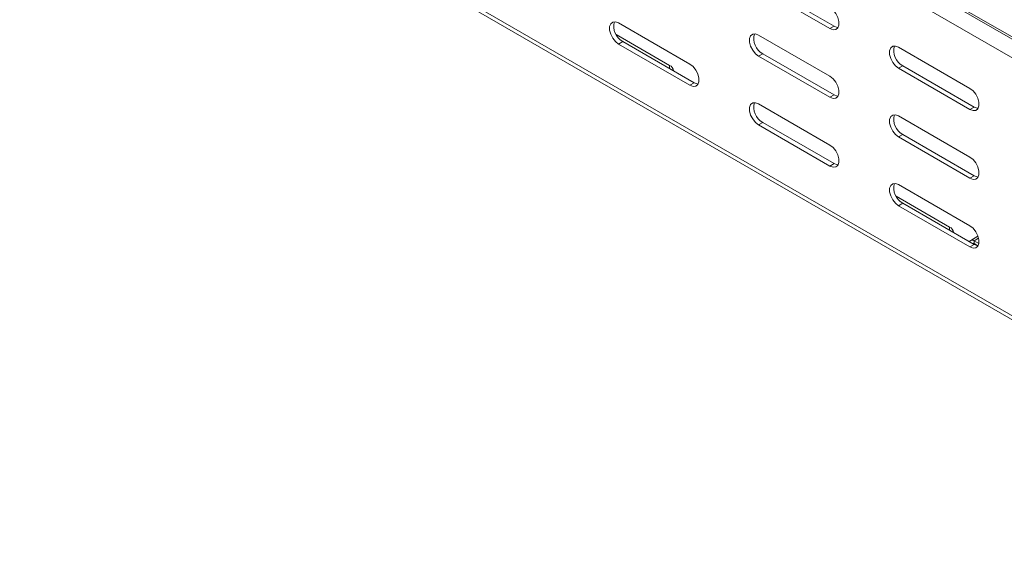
# Model space of a CAD drawing. Header units: millimetres. Extents: x 16 to 6312, y -8659 to -420.
# Tile 22 of 73: x 2214 to 2462, y -7770 to -7635. Entities that reach past the tile are written whole.
import ezdxf

# ---------------------------------------------------------------- set-up
doc = ezdxf.new("R2010")
doc.units = ezdxf.units.MM

msp = doc.modelspace()

# ---------------------------------------------------------------- linework, layer by layer
at = {"color": 8, "linetype": 'Continuous', "lineweight": 15}
for p, q in [((2567.32, -7699.35), (2180.75, -7476.19)), ((2567.57, -7698.91), (2180.99, -7475.75)), ((2377.71, -7647.27), (2377.71, -7646.46)), ((2448.42, -7688.09), (2448.42, -7687.28)), ((2455.74, -7690.08), (2454.65, -7690.71)), ((2454.65, -7691.45), (2454.44, -7691.57))]:
    msp.add_line(p, q, dxfattribs=at)
at = {"color": 7, "linetype": 'Continuous', "lineweight": 15}
for p, q in [((2566.21, -7703.43), (2179.37, -7480.11)), ((2566.16, -7768.51), (2179.37, -7545.22)), ((2180.2, -7546.72), (2566.78, -7769.88)), ((2418.19, -7637.16), (2400.16, -7626.75)), ((2401.22, -7626.14), (2419.25, -7636.55)), ((2364.81, -7635.74), (2382.84, -7646.15)), ((2418.19, -7637.16), (2419.25, -7636.55)), ((2377.71, -7646.46), (2364.21, -7638.66)), ((2364.81, -7641.05), (2365.87, -7640.43)), ((2365.87, -7640.43), (2383.9, -7650.84)), ((2400.16, -7638.8), (2418.19, -7649.21)), ((2382.84, -7651.46), (2364.81, -7641.05)), ((2435.52, -7641.86), (2453.55, -7652.27)), ((2400.16, -7644.1), (2401.22, -7643.49)), ((2418.19, -7654.51), (2400.16, -7644.1)), ((2401.22, -7643.49), (2419.25, -7653.9)), ((2435.52, -7647.16), (2436.58, -7646.55)), ((2453.55, -7657.57), (2435.52, -7647.16)), ((2436.58, -7646.55), (2454.61, -7656.96)), ((2382.84, -7651.46), (2383.9, -7650.84)), ((2418.19, -7654.51), (2419.25, -7653.9)), ((2400.16, -7656.15), (2418.19, -7666.56)), ((2453.55, -7657.57), (2454.61, -7656.96)), ((2435.52, -7659.21), (2453.55, -7669.62)), ((2400.16, -7661.46), (2401.22, -7660.84)), ((2418.19, -7671.87), (2400.16, -7661.46)), ((2401.22, -7660.84), (2419.25, -7671.25)), ((2435.52, -7664.52), (2436.58, -7663.9)), ((2453.55, -7674.92), (2435.52, -7664.52)), ((2436.58, -7663.9), (2454.61, -7674.31)), ((2418.19, -7671.87), (2419.25, -7671.25)), ((2453.55, -7674.92), (2454.61, -7674.31)), ((2435.52, -7676.56), (2453.55, -7686.97)), ((2448.42, -7687.28), (2434.92, -7679.48)), ((2435.52, -7681.87), (2436.58, -7681.25)), ((2453.55, -7692.28), (2435.52, -7681.87)), ((2436.58, -7681.25), (2454.61, -7691.66)), ((2455.58, -7689.56), (2453.75, -7690.62)), ((2453.55, -7692.28), (2454.61, -7691.66)), ((2454.65, -7690.71), (2454.65, -7691.45)), ((2455.81, -7691.39), (2454.65, -7690.71)), ((2455.56, -7691.97), (2454.65, -7691.45))]:
    msp.add_line(p, q, dxfattribs=at)
at = {"color": 7, "linetype": 'Continuous', "lineweight": 15, "flags": 128}
for points in [[(2418.19, -7631.86), (2418.98, -7632.47), (2419.67, -7633.33), (2420.18, -7634.33), (2420.46, -7635.35), (2420.46, -7636.28), (2420.18, -7636.98), (2419.67, -7637.39), (2418.98, -7637.46), (2418.19, -7637.16)], [(2364.81, -7641.05), (2364.02, -7640.43), (2363.33, -7639.57), (2362.82, -7638.57), (2362.54, -7637.55), (2362.54, -7636.63), (2362.82, -7635.92), (2363.33, -7635.51), (2364.02, -7635.45), (2364.81, -7635.74)], [(2419.25, -7636.55), (2420.04, -7636.84), (2420.26, -7636.86)], [(2400.16, -7644.1), (2399.38, -7643.49), (2398.69, -7642.63), (2398.17, -7641.63), (2397.9, -7640.61), (2397.9, -7639.68), (2398.17, -7638.98), (2398.69, -7638.57), (2399.38, -7638.5), (2400.16, -7638.8)], [(2435.52, -7647.16), (2434.73, -7646.55), (2434.04, -7645.69), (2433.53, -7644.69), (2433.25, -7643.66), (2433.25, -7642.74), (2433.53, -7642.03), (2434.04, -7641.62), (2434.73, -7641.56), (2435.52, -7641.86)], [(2382.84, -7646.15), (2383.62, -7646.76), (2384.32, -7647.62), (2384.83, -7648.62), (2385.1, -7649.65), (2385.1, -7650.57), (2384.83, -7651.28), (2384.32, -7651.69), (2383.62, -7651.75), (2382.84, -7651.46)], [(2383.9, -7650.84), (2384.69, -7651.14), (2384.9, -7651.16)], [(2418.19, -7649.21), (2418.98, -7649.82), (2419.67, -7650.68), (2420.18, -7651.68), (2420.46, -7652.71), (2420.46, -7653.63), (2420.18, -7654.34), (2419.67, -7654.75), (2418.98, -7654.81), (2418.19, -7654.51)], [(2453.55, -7652.27), (2454.34, -7652.88), (2455.03, -7653.74), (2455.54, -7654.74), (2455.81, -7655.76), (2455.81, -7656.69), (2455.54, -7657.39), (2455.03, -7657.8), (2454.34, -7657.87), (2453.55, -7657.57)], [(2419.25, -7653.9), (2420.04, -7654.2), (2420.26, -7654.21)], [(2400.16, -7661.46), (2399.38, -7660.84), (2398.69, -7659.98), (2398.17, -7658.98), (2397.9, -7657.96), (2397.9, -7657.04), (2398.17, -7656.33), (2398.69, -7655.92), (2399.38, -7655.86), (2400.16, -7656.15)], [(2454.61, -7656.96), (2455.4, -7657.25), (2455.62, -7657.27)], [(2435.52, -7664.52), (2434.73, -7663.9), (2434.04, -7663.04), (2433.53, -7662.04), (2433.25, -7661.02), (2433.25, -7660.09), (2433.53, -7659.39), (2434.04, -7658.98), (2434.73, -7658.91), (2435.52, -7659.21)], [(2418.19, -7666.56), (2418.98, -7667.17), (2419.67, -7668.03), (2420.18, -7669.03), (2420.46, -7670.06), (2420.46, -7670.98), (2420.18, -7671.69), (2419.67, -7672.1), (2418.98, -7672.16), (2418.19, -7671.87)], [(2453.55, -7669.62), (2454.34, -7670.23), (2455.03, -7671.09), (2455.54, -7672.09), (2455.81, -7673.12), (2455.81, -7674.04), (2455.54, -7674.75), (2455.03, -7675.16), (2454.34, -7675.22), (2453.55, -7674.92)], [(2419.25, -7671.25), (2420.04, -7671.55), (2420.26, -7671.57)], [(2454.61, -7674.31), (2455.4, -7674.61), (2455.62, -7674.63)], [(2435.52, -7681.87), (2434.73, -7681.25), (2434.04, -7680.39), (2433.53, -7679.39), (2433.25, -7678.37), (2433.25, -7677.45), (2433.53, -7676.74), (2434.04, -7676.33), (2434.73, -7676.27), (2435.52, -7676.56)], [(2453.55, -7686.97), (2454.34, -7687.58), (2455.03, -7688.44), (2455.54, -7689.44), (2455.81, -7690.47), (2455.81, -7691.39), (2455.54, -7692.1), (2455.03, -7692.51), (2454.34, -7692.57), (2453.55, -7692.28)], [(2454.65, -7690.71), (2454.4, -7690.6), (2454.16, -7690.54), (2453.94, -7690.55), (2453.75, -7690.62), (2453.59, -7690.75), (2453.47, -7690.94), (2453.45, -7690.99)], [(2454.61, -7691.66), (2455.4, -7691.96), (2455.62, -7691.98)]]:
    msp.add_lwpolyline(points, dxfattribs=at)
at = {"color": 7, "linetype": 'Continuous', "lineweight": 15}
for centre, radius, start, end in [((2367.91, -7636.66), 4.29, 163.3006, 241.539), ((2403.27, -7639.72), 4.29, 163.3006, 241.539), ((2438.62, -7642.78), 4.29, 163.3006, 241.539), ((2377.12, -7647.89), 1.55, 3.7966, 67.5236), ((2403.27, -7657.07), 4.29, 163.3006, 241.539), ((2438.62, -7660.13), 4.29, 163.3006, 241.539), ((2438.62, -7677.48), 4.29, 163.3006, 241.539), ((2447.83, -7688.71), 1.55, 3.7966, 67.5236), ((2454.39, -7691.78), 0.425, 52.4092, 119.4234)]:
    msp.add_arc(centre, radius, start, end, dxfattribs=at)

doc.saveas('drawing.dxf')
